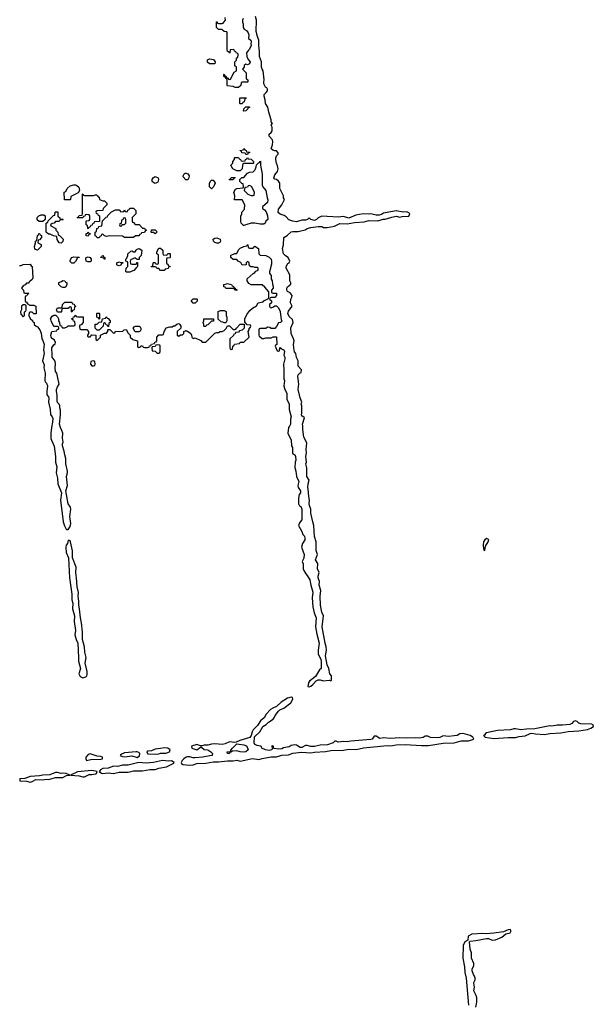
# Model space of a CAD drawing. Header units: inches. Extents: x 2769379 to 2883802, y 684208 to 828654.
# Tile 239 of 256: x 2848713 to 2855049, y 767960 to 778836. Entities that reach past the tile are written whole.
import ezdxf

# ---------------------------------------------------------------- set-up
doc = ezdxf.new("R2010")
doc.units = ezdxf.units.IN
doc.header["$MEASUREMENT"] = 0
for name, color, linetype in [('C8747', 7, 'Continuous'), ('C8756', 7, 'Continuous'), ('C8757', 7, 'Continuous')]:
    doc.layers.add(name, color=color, linetype=linetype)

msp = doc.modelspace()

# ---------------------------------------------------------------- linework, layer by layer
at = {"layer": 'C8747', "color": 2, "elevation": 2}
for points in [[(2849270, 776846), (2849207, 776847), (2849206, 776930), (2849222, 776938), (2849238, 776970), (2849270, 777002), (2849310, 777011), (2849330, 777011), (2849345, 777005), (2849365, 776985), (2849374, 776950), (2849358, 776922), (2849278, 776882), (2849274, 776850)], [(2849507, 776893), (2849530, 776894), (2849550, 776902), (2849560, 776900), (2849574, 776890), (2849578, 776878), (2849590, 776874), (2849594, 776850), (2849630, 776834), (2849650, 776834), (2849674, 776810), (2849674, 776790), (2849634, 776750), (2849633, 776727), (2849570, 776726), (2849558, 776722), (2849554, 776710), (2849558, 776698), (2849573, 776693), (2849578, 776678), (2849594, 776670), (2849593, 776607), (2849538, 776602), (2849533, 776587), (2849518, 776582), (2849513, 776567), (2849498, 776562), (2849493, 776547), (2849478, 776542), (2849470, 776526), (2849466, 776530), (2849462, 776562), (2849446, 776570), (2849446, 776610), (2849450, 776614), (2849482, 776618), (2849486, 776630), (2849486, 776670), (2849482, 776682), (2849450, 776686), (2849438, 776682), (2849433, 776667), (2849418, 776662), (2849410, 776646), (2849350, 776646), (2849346, 776650), (2849362, 776658), (2849370, 776674), (2849402, 776678), (2849406, 776690), (2849406, 776910), (2849410, 776914), (2849418, 776898), (2849430, 776894)], [(2848970, 776606), (2848928, 776608), (2848906, 776626), (2848906, 776650), (2848926, 776670), (2848950, 776682), (2848980, 776680), (2848994, 776670), (2848994, 776630)], [(2849170, 776368), (2849148, 776370), (2849128, 776408), (2849122, 776442), (2849088, 776448), (2849050, 776466), (2849030, 776466), (2849006, 776490), (2849006, 776590), (2849022, 776598), (2849027, 776613), (2849087, 776673), (2849102, 776678), (2849106, 776710), (2849110, 776714), (2849130, 776714), (2849134, 776710), (2849134, 776670), (2849138, 776658), (2849153, 776653), (2849158, 776638), (2849190, 776634), (2849194, 776630), (2849190, 776626), (2849158, 776622), (2849150, 776606), (2849110, 776606), (2849093, 776587), (2849070, 776586), (2849054, 776570), (2849058, 776558), (2849114, 776530), (2849114, 776510), (2849134, 776490), (2849138, 776458), (2849153, 776453), (2849193, 776413), (2849190, 776386)], [(2849870, 776646), (2849858, 776642), (2849853, 776627), (2849838, 776622), (2849834, 776586), (2849818, 776582), (2849814, 776570), (2849818, 776558), (2849830, 776554), (2849842, 776558), (2849846, 776574), (2849870, 776574), (2849886, 776590), (2849886, 776630), (2849882, 776642)], [(2848910, 776289), (2848882, 776302), (2848878, 776330), (2848888, 776370), (2848886, 776390), (2848902, 776398), (2848908, 776452), (2848922, 776458), (2848926, 776474), (2848930, 776474), (2848938, 776458), (2848953, 776453), (2848954, 776430), (2848930, 776406), (2848918, 776402), (2848914, 776370), (2848951, 776351), (2848952, 776330)], [(2849470, 776446), (2849446, 776450), (2849447, 776473), (2849462, 776478), (2849470, 776494), (2849478, 776478), (2849494, 776470), (2849478, 776462)], [(2849650, 776186), (2849642, 776202), (2849608, 776208), (2849607, 776213), (2849622, 776218), (2849626, 776230), (2849634, 776230), (2849638, 776218), (2849654, 776210), (2849654, 776190)], [(2849310, 776148), (2849288, 776148), (2849266, 776170), (2849276, 776184), (2849286, 776210), (2849310, 776216), (2849370, 776214), (2849370, 776208), (2849350, 776206), (2849330, 776166)], [(2849470, 776162), (2849449, 776169), (2849442, 776190), (2849449, 776211), (2849470, 776218), (2849492, 776210), (2849502, 776190), (2849502, 776170), (2849490, 776162)], [(2849810, 776118), (2849790, 776126), (2849786, 776130), (2849786, 776150), (2849810, 776162), (2849830, 776154), (2849853, 776153), (2849853, 776147), (2849838, 776142), (2849830, 776126)], [(2849190, 775878), (2849170, 775886), (2849146, 775910), (2849147, 775933), (2849176, 775944), (2849190, 775954), (2849213, 775953), (2849218, 775938), (2849234, 775930), (2849232, 775908), (2849218, 775882), (2849210, 775878)], [(2848770, 775686), (2848750, 775686), (2848734, 775670), (2848734, 775630), (2848722, 775610), (2848724, 775584), (2848750, 775554), (2848766, 775570), (2848766, 775610), (2848782, 775618), (2848786, 775630), (2848786, 775670), (2848782, 775682)], [(2849290, 775606), (2849286, 775610), (2849286, 775650), (2849282, 775662), (2849270, 775666), (2849258, 775662), (2849250, 775646), (2849190, 775646), (2849178, 775642), (2849174, 775610), (2849170, 775606), (2849130, 775606), (2849118, 775630), (2849130, 775654), (2849170, 775654), (2849182, 775658), (2849186, 775690), (2849210, 775714), (2849290, 775714), (2849298, 775698), (2849313, 775693), (2849318, 775678), (2849334, 775670), (2849318, 775662), (2849314, 775630), (2849298, 775622)], [(2849590, 775526), (2849582, 775542), (2849566, 775550), (2849566, 775590), (2849570, 775594), (2849590, 775594), (2849594, 775590), (2849594, 775530)], [(2849687, 775447), (2849682, 775462), (2849667, 775467), (2849662, 775482), (2849650, 775486), (2849638, 775482), (2849634, 775450), (2849590, 775406), (2849570, 775406), (2849547, 775427), (2849547, 775473), (2849570, 775474), (2849590, 775494), (2849622, 775498), (2849627, 775533), (2849662, 775538), (2849667, 775553), (2849673, 775553), (2849678, 775538), (2849690, 775534), (2849714, 775510), (2849714, 775490), (2849698, 775482), (2849693, 775447)], [(2849530, 775066), (2849498, 775062), (2849494, 775030), (2849510, 775014), (2849530, 775014), (2849542, 775018), (2849546, 775030), (2849542, 775062)], [(2849250, 773086), (2849241, 773050), (2849228, 773032), (2849224, 773010), (2849227, 772950), (2849251, 772890), (2849263, 772670), (2849290, 772490), (2849288, 772428), (2849299, 772390), (2849296, 772330), (2849317, 772250), (2849313, 772190), (2849330, 772090), (2849323, 772043), (2849337, 771990), (2849355, 771950), (2849364, 771790), (2849361, 771750), (2849385, 771670), (2849367, 771610), (2849382, 771582), (2849410, 771567), (2849443, 771577), (2849456, 771590), (2849458, 771602), (2849457, 771637), (2849436, 771730), (2849447, 771790), (2849432, 771850), (2849430, 771910), (2849407, 771990), (2849408, 772070), (2849395, 772175), (2849383, 772230), (2849374, 772330), (2849365, 772370), (2849367, 772413), (2849360, 772470), (2849364, 772510), (2849347, 772570), (2849342, 772670), (2849332, 772730), (2849335, 772790), (2849298, 772890), (2849296, 772970), (2849275, 773070), (2849270, 773078)], [(2849490, 770725), (2849470, 770719), (2849444, 770690), (2849443, 770670), (2849452, 770652), (2849497, 770663), (2849610, 770666), (2849626, 770670), (2849628, 770690), (2849610, 770697), (2849570, 770701)], [(2849130, 770521), (2849110, 770519), (2849045, 770495), (2848970, 770492), (2848930, 770483), (2848830, 770477), (2848770, 770454), (2848714, 770450), (2848714, 770430), (2848790, 770425), (2848830, 770414), (2848850, 770421), (2848890, 770443), (2848970, 770439), (2849006, 770446), (2849030, 770445), (2849110, 770465), (2849190, 770466), (2849230, 770486), (2849266, 770490), (2849226, 770510), (2849187, 770513), (2849170, 770508)], [(2849510, 770544), (2849352, 770528), (2849274, 770490), (2849370, 770484), (2849410, 770471), (2849430, 770474), (2849450, 770484), (2849482, 770498), (2849510, 770498), (2849554, 770506), (2849562, 770510), (2849568, 770530)]]:
    msp.add_lwpolyline(points, close=True, dxfattribs=at)
for points in [[(2850000, 776448), (2849993, 776447), (2849970, 776429), (2849869, 776429), (2849850, 776446), (2849710, 776448), (2849670, 776442), (2849648, 776448), (2849630, 776466), (2849618, 776462), (2849614, 776450), (2849598, 776442), (2849590, 776426), (2849570, 776426), (2849562, 776442), (2849546, 776450), (2849546, 776490), (2849562, 776498), (2849566, 776530), (2849582, 776538), (2849587, 776553), (2849622, 776558), (2849627, 776613), (2849667, 776653), (2849682, 776658), (2849687, 776673), (2849728, 776712), (2849770, 776734), (2849810, 776734), (2849830, 776714), (2849862, 776718), (2849870, 776734), (2849878, 776718), (2849890, 776714), (2849902, 776718), (2849907, 776733), (2849922, 776738), (2849930, 776754), (2849970, 776754), (2849994, 776730), (2849994, 776690), (2849954, 776650), (2849954, 776610), (2849958, 776598), (2849970, 776594), (2849990, 776574), (2850000, 776574)], [(2850000, 776096), (2849973, 776067), (2849944, 776056), (2849930, 776046), (2849890, 776046), (2849887, 776053), (2849888, 776092), (2849906, 776110), (2849906, 776150), (2849902, 776162), (2849887, 776167), (2849886, 776190), (2849898, 776202), (2849906, 776230), (2849906, 776250), (2849940, 776280), (2849950, 776282), (2849970, 776272), (2849987, 776273), (2850000, 776289)], [(2848710, 776122), (2848730, 776122), (2848752, 776132), (2848830, 776134), (2848838, 776118), (2848851, 776111), (2848857, 775983), (2848850, 775966), (2848830, 775946), (2848818, 775942), (2848813, 775927), (2848790, 775926), (2848773, 775907), (2848750, 775898), (2848734, 775870), (2848754, 775850), (2848758, 775818), (2848770, 775814), (2848810, 775814), (2848814, 775810), (2848798, 775802), (2848793, 775787), (2848778, 775782), (2848774, 775770), (2848774, 775730), (2848778, 775718), (2848790, 775714), (2848798, 775698), (2848810, 775694), (2848822, 775682), (2848870, 775682), (2848892, 775670), (2848894, 775586), (2848870, 775586), (2848850, 775606), (2848830, 775606), (2848818, 775602), (2848814, 775570), (2848830, 775534), (2848853, 775513), (2848858, 775498), (2848873, 775493), (2848874, 775470), (2848894, 775450), (2848910, 775442), (2848935, 775410), (2848950, 775374), (2848959, 775310), (2848970, 775291), (2848982, 775250), (2848976, 775190), (2848983, 775150), (2848966, 775066), (2848984, 775024), (2848981, 774990), (2848994, 774930), (2848991, 774851), (2848996, 774836), (2849010, 774822), (2849021, 774790), (2849013, 774730), (2849014, 774694), (2849031, 774670), (2849036, 774650), (2849031, 774610), (2849050, 774534), (2849054, 774474), (2849070, 774450), (2849078, 774430), (2849076, 774390), (2849063, 774330), (2849057, 774270), (2849057, 774210), (2849063, 774190), (2849094, 774126), (2849110, 774010), (2849110, 773950), (2849123, 773897), (2849115, 773830), (2849130, 773770), (2849136, 773710), (2849175, 773610), (2849165, 773530), (2849195, 773290), (2849207, 773247), (2849228, 773208), (2849230, 773205), (2849250, 773206), (2849270, 773238), (2849277, 773270), (2849268, 773350), (2849277, 773430), (2849273, 773450), (2849250, 773490), (2849223, 773630), (2849240, 773690), (2849230, 773790), (2849241, 773830), (2849241, 773850), (2849224, 773930), (2849224, 773990), (2849210, 774030), (2849204, 774070), (2849187, 774130), (2849187, 774150), (2849194, 774170), (2849185, 774215), (2849189, 774270), (2849180, 774300), (2849164, 774330), (2849153, 774370), (2849165, 774470), (2849163, 774523), (2849155, 774550), (2849158, 774570), (2849149, 774589), (2849130, 774608), (2849126, 774626), (2849127, 774690), (2849120, 774730), (2849121, 774750), (2849130, 774782), (2849148, 774810), (2849122, 774930), (2849109, 774950), (2849106, 774990), (2849109, 775030), (2849104, 775064), (2849073, 775110), (2849070, 775130), (2849068, 775212), (2849090, 775245), (2849104, 775256), (2849109, 775270), (2849097, 775297), (2849070, 775314), (2849061, 775330), (2849057, 775350), (2849068, 775390), (2849122, 775398), (2849127, 775413), (2849142, 775418), (2849146, 775430), (2849142, 775442), (2849130, 775446), (2849090, 775446), (2849059, 775510), (2849056, 775524), (2849055, 775530), (2849070, 775562), (2849090, 775574), (2849113, 775573), (2849130, 775554), (2849142, 775530), (2849142, 775510), (2849154, 775490), (2849158, 775458), (2849173, 775453), (2849178, 775438), (2849190, 775434), (2849210, 775434), (2849236, 775444), (2849250, 775454), (2849310, 775454), (2849322, 775458), (2849326, 775470), (2849322, 775502), (2849307, 775507), (2849302, 775522), (2849286, 775530), (2849302, 775538), (2849307, 775553), (2849322, 775558), (2849327, 775573), (2849334, 775570), (2849338, 775558), (2849350, 775554), (2849413, 775553), (2849414, 775490), (2849393, 775467), (2849378, 775462), (2849374, 775450), (2849378, 775418), (2849390, 775414), (2849453, 775413), (2849474, 775390), (2849474, 775370), (2849462, 775350), (2849462, 775342), (2849470, 775334), (2849490, 775334), (2849510, 775354), (2849553, 775353), (2849554, 775310), (2849558, 775298), (2849570, 775294), (2849606, 775330), (2849607, 775353), (2849648, 775372), (2849670, 775374), (2849686, 775390), (2849686, 775410), (2849690, 775414), (2849710, 775414), (2849750, 775374), (2849762, 775378), (2849770, 775394), (2849847, 775393), (2849868, 775412), (2849890, 775414), (2849910, 775374), (2849934, 775350), (2849934, 775330), (2849964, 775304), (2850000, 775294)], [(2850000, 776196), (2849990, 776206), (2849938, 776182), (2849934, 776170), (2849938, 776138), (2849950, 776134), (2849990, 776134), (2850000, 776137)], [(2850000, 775388), (2849989, 775389), (2849968, 775430), (2849976, 775444), (2849990, 775452), (2850000, 775452)], [(2850000, 770748), (2849870, 770737), (2849830, 770718), (2849822, 770710), (2849850, 770698), (2849875, 770695), (2849950, 770704), (2850000, 770689)], [(2850000, 770623), (2849910, 770602), (2849850, 770601), (2849792, 770588), (2849750, 770590), (2849690, 770569), (2849630, 770563), (2849605, 770550), (2849592, 770530), (2849615, 770515), (2849631, 770511), (2849690, 770517), (2849750, 770508), (2849810, 770524), (2849910, 770524), (2849970, 770539), (2850000, 770539)]]:
    msp.add_lwpolyline(points, dxfattribs=at)
at = {"layer": 'C8756', "color": 2, "elevation": 2}
msp.add_lwpolyline([(2853751, 767930), (2853763, 767983), (2853762, 768030), (2853756, 768056), (2853728, 768110), (2853737, 768150), (2853728, 768192), (2853732, 768210), (2853744, 768230), (2853745, 768250), (2853738, 768270), (2853724, 768290), (2853710, 768330), (2853712, 768350), (2853730, 768390), (2853730, 768410), (2853705, 768470), (2853702, 768530), (2853688, 768570), (2853681, 768650), (2853690, 768659), (2853750, 768665), (2853870, 768688), (2853890, 768686), (2853930, 768668), (2853970, 768674), (2854039, 768701), (2854083, 768737), (2854129, 768750), (2854142, 768770), (2854130, 768788), (2854110, 768784), (2854058, 768762), (2853950, 768744), (2853870, 768740), (2853830, 768743), (2853706, 768734), (2853667, 768713), (2853661, 768670), (2853630, 768649), (2853612, 768610), (2853608, 768470), (2853625, 768375), (2853630, 768310), (2853643, 768250), (2853670, 767950)], dxfattribs=at)
at = {"layer": 'C8757', "color": 2, "elevation": 2}
for points in [[(2850000, 775294), (2850014, 775290), (2850014, 775230), (2850018, 775218), (2850030, 775214), (2850042, 775218), (2850050, 775234), (2850070, 775234), (2850078, 775218), (2850090, 775214), (2850130, 775214), (2850142, 775218), (2850147, 775233), (2850162, 775238), (2850167, 775253), (2850202, 775258), (2850207, 775273), (2850222, 775278), (2850226, 775290), (2850226, 775330), (2850250, 775354), (2850290, 775354), (2850302, 775358), (2850308, 775390), (2850329, 775431), (2850370, 775442), (2850396, 775444), (2850413, 775453), (2850427, 775453), (2850450, 775474), (2850470, 775482), (2850482, 775470), (2850492, 775450), (2850494, 775430), (2850454, 775390), (2850454, 775350), (2850470, 775342), (2850490, 775354), (2850510, 775354), (2850526, 775370), (2850527, 775393), (2850550, 775402), (2850590, 775382), (2850602, 775370), (2850612, 775350), (2850614, 775330), (2850630, 775314), (2850650, 775322), (2850713, 775293), (2850730, 775274), (2850770, 775274), (2850868, 775372), (2850890, 775382), (2850910, 775382), (2850928, 775392), (2850950, 775392), (2850970, 775402), (2850995, 775425), (2851010, 775454), (2851030, 775454), (2851070, 775414), (2851090, 775414), (2851102, 775418), (2851106, 775430), (2851147, 775473), (2851194, 775474), (2851193, 775427), (2851170, 775406), (2851142, 775398), (2851130, 775386), (2851098, 775382), (2851093, 775367), (2851078, 775362), (2851073, 775347), (2851034, 775310), (2851034, 775210), (2851038, 775198), (2851050, 775194), (2851062, 775198), (2851066, 775230), (2851082, 775238), (2851087, 775253), (2851142, 775258), (2851150, 775274), (2851190, 775274), (2851246, 775330), (2851238, 775390), (2851246, 775410), (2851246, 775430), (2851262, 775438), (2851266, 775450), (2851262, 775462), (2851227, 775467), (2851206, 775486), (2851200, 775500), (2851198, 775530), (2851220, 775580), (2851256, 775624), (2851286, 775650), (2851330, 775674), (2851346, 775710), (2851402, 775718), (2851408, 775732), (2851462, 775758), (2851466, 775770), (2851466, 775830), (2851420, 775880), (2851390, 775906), (2851268, 775908), (2851243, 775923), (2851226, 775950), (2851227, 775973), (2851290, 776034), (2851310, 776042), (2851322, 776058), (2851346, 776070), (2851346, 776090), (2851338, 776098), (2851310, 776098), (2851290, 776106), (2851267, 776107), (2851247, 776127), (2851246, 776150), (2851230, 776166), (2851214, 776150), (2851213, 776127), (2851170, 776126), (2851154, 776154), (2851126, 776170), (2851110, 776186), (2851070, 776186), (2851046, 776210), (2851046, 776230), (2851050, 776234), (2851090, 776252), (2851110, 776254), (2851130, 776294), (2851150, 776314), (2851190, 776332), (2851222, 776338), (2851230, 776354), (2851234, 776350), (2851238, 776318), (2851250, 776314), (2851290, 776314), (2851310, 776334), (2851352, 776310), (2851354, 776250), (2851370, 776234), (2851430, 776232), (2851470, 776212), (2851491, 776190), (2851496, 776170), (2851495, 776135), (2851472, 776050), (2851473, 776033), (2851491, 776010), (2851492, 775970), (2851502, 775950), (2851504, 775916), (2851511, 775889), (2851511, 775869), (2851494, 775850), (2851494, 775830), (2851498, 775818), (2851510, 775814), (2851550, 775814), (2851551, 775791), (2851530, 775766), (2851490, 775766), (2851478, 775762), (2851474, 775750), (2851494, 775730), (2851494, 775710), (2851474, 775690), (2851474, 775670), (2851478, 775658), (2851490, 775654), (2851516, 775664), (2851530, 775674), (2851550, 775674), (2851570, 775654), (2851590, 775614), (2851602, 775522), (2851611, 775510), (2851594, 775490), (2851570, 775486), (2851550, 775446), (2851530, 775426), (2851490, 775426), (2851476, 775436), (2851450, 775438), (2851430, 775426), (2851370, 775426), (2851358, 775422), (2851354, 775410), (2851354, 775350), (2851358, 775338), (2851370, 775334), (2851390, 775314), (2851410, 775314), (2851430, 775322), (2851490, 775322), (2851513, 775333), (2851550, 775332), (2851554, 775250), (2851538, 775242), (2851534, 775230), (2851544, 775204), (2851558, 775178), (2851570, 775174), (2851582, 775178), (2851586, 775210), (2851590, 775214), (2851602, 775202), (2851630, 775191), (2851638, 775170), (2851632, 775130), (2851642, 775110), (2851642, 775090), (2851625, 775030), (2851625, 775010), (2851631, 774989), (2851632, 774870), (2851638, 774850), (2851631, 774790), (2851642, 774750), (2851662, 774710), (2851665, 774645), (2851691, 774590), (2851691, 774530), (2851711, 774450), (2851705, 774425), (2851705, 774370), (2851694, 774346), (2851682, 774330), (2851674, 774270), (2851712, 774190), (2851716, 774130), (2851726, 774110), (2851726, 774050), (2851730, 774042), (2851751, 774030), (2851761, 774010), (2851763, 773970), (2851756, 773950), (2851751, 773890), (2851763, 773850), (2851771, 773791), (2851795, 773735), (2851784, 773690), (2851787, 773670), (2851814, 773630), (2851814, 773610), (2851801, 773590), (2851791, 773551), (2851792, 773490), (2851805, 773465), (2851817, 773457), (2851831, 773431), (2851831, 773310), (2851802, 773278), (2851791, 773250), (2851830, 773182), (2851841, 773150), (2851857, 773130), (2851863, 773110), (2851863, 773090), (2851838, 773050), (2851825, 773010), (2851856, 772930), (2851851, 772889), (2851834, 772850), (2851844, 772824), (2851845, 772770), (2851851, 772751), (2851874, 772714), (2851890, 772698), (2851917, 772650), (2851928, 772588), (2851950, 772514), (2851945, 772450), (2851951, 772350), (2851965, 772285), (2851986, 772230), (2851982, 772130), (2851996, 772050), (2852022, 771950), (2852008, 771872), (2852011, 771830), (2852039, 771770), (2852044, 771750), (2852042, 771670), (2852024, 771656), (2851979, 771581), (2851915, 771530), (2851904, 771510), (2851894, 771470), (2851910, 771466), (2851930, 771475), (2851950, 771491), (2851986, 771534), (2852010, 771545), (2852030, 771545), (2852070, 771533), (2852130, 771541), (2852150, 771534), (2852158, 771542), (2852158, 771590), (2852138, 771610), (2852129, 771670), (2852108, 771710), (2852092, 771810), (2852101, 771870), (2852099, 771910), (2852086, 771950), (2852055, 772130), (2852069, 772250), (2852049, 772290), (2852035, 772370), (2852030, 772470), (2852039, 772530), (2852022, 772590), (2852024, 772630), (2852010, 772670), (2852010, 772690), (2852019, 772730), (2852003, 772770), (2852005, 772830), (2851981, 772870), (2852002, 772930), (2851989, 772971), (2851989, 773070), (2851970, 773126), (2851963, 773250), (2851949, 773290), (2851930, 773386), (2851929, 773430), (2851913, 773470), (2851909, 773490), (2851913, 773530), (2851905, 773570), (2851901, 773650), (2851895, 773670), (2851898, 773710), (2851909, 773750), (2851883, 773790), (2851886, 773886), (2851874, 773930), (2851879, 773950), (2851873, 774010), (2851881, 774050), (2851877, 774090), (2851883, 774163), (2851850, 774226), (2851839, 774310), (2851841, 774350), (2851837, 774370), (2851858, 774438), (2851838, 774458), (2851830, 774458), (2851824, 774470), (2851829, 774491), (2851829, 774569), (2851822, 774590), (2851828, 774610), (2851810, 774658), (2851790, 774750), (2851797, 774810), (2851786, 774894), (2851790, 774914), (2851810, 774934), (2851822, 774938), (2851826, 774970), (2851788, 775010), (2851788, 775068), (2851770, 775106), (2851762, 775150), (2851750, 775168), (2851741, 775210), (2851739, 775250), (2851744, 775290), (2851739, 775310), (2851710, 775370), (2851707, 775433), (2851735, 775490), (2851725, 775525), (2851690, 775559), (2851676, 775590), (2851682, 775618), (2851722, 775670), (2851703, 775710), (2851709, 775750), (2851719, 775770), (2851722, 775790), (2851700, 775820), (2851670, 775835), (2851663, 775850), (2851663, 775870), (2851670, 775885), (2851707, 775913), (2851708, 775930), (2851698, 775950), (2851696, 776016), (2851658, 776090), (2851658, 776110), (2851676, 776144), (2851688, 776152), (2851698, 776170), (2851678, 776210), (2851648, 776228), (2851627, 776250), (2851617, 776310), (2851625, 776350), (2851629, 776430), (2851668, 776452), (2851710, 776491), (2851730, 776498), (2851790, 776496), (2851818, 776502), (2851865, 776515), (2851889, 776531), (2851930, 776539), (2852011, 776551), (2852050, 776551), (2852070, 776541), (2852110, 776541), (2852190, 776554), (2852250, 776583), (2852330, 776581), (2852410, 776596), (2852516, 776604), (2852570, 776617), (2852670, 776615), (2852729, 776631), (2852750, 776631), (2852825, 776655), (2852870, 776664), (2852910, 776656), (2852938, 776662), (2853010, 776666), (2853024, 776690), (2853010, 776704), (2852990, 776713), (2852950, 776709), (2852870, 776725), (2852730, 776699), (2852710, 776685), (2852683, 776677), (2852650, 776677), (2852590, 776693), (2852570, 776689), (2852507, 776693), (2852425, 776675), (2852350, 776644), (2852290, 776661), (2852230, 776653), (2852050, 776664), (2852010, 776649), (2851990, 776630), (2851970, 776619), (2851928, 776630), (2851910, 776648), (2851892, 776630), (2851870, 776622), (2851830, 776622), (2851770, 776603), (2851729, 776609), (2851685, 776625), (2851657, 776657), (2851634, 776674), (2851590, 776689), (2851567, 776707), (2851570, 776742), (2851608, 776790), (2851638, 776850), (2851628, 776870), (2851628, 776890), (2851588, 776970), (2851588, 777030), (2851573, 777053), (2851549, 777069), (2851530, 777074), (2851519, 777090), (2851530, 777121), (2851560, 777160), (2851569, 777190), (2851562, 777222), (2851549, 777251), (2851542, 777290), (2851542, 777310), (2851549, 777331), (2851568, 777350), (2851567, 777367), (2851548, 777388), (2851532, 777388), (2851510, 777395), (2851489, 777410), (2851506, 777454), (2851509, 777490), (2851504, 777510), (2851469, 777550), (2851467, 777570), (2851490, 777590), (2851501, 777610), (2851502, 777650), (2851489, 777671), (2851506, 777690), (2851489, 777709), (2851489, 777730), (2851465, 777815), (2851455, 777870), (2851429, 777910), (2851425, 777950), (2851413, 777990), (2851414, 778010), (2851435, 778030), (2851449, 778050), (2851449, 778070), (2851442, 778082), (2851428, 778090), (2851409, 778129), (2851409, 778150), (2851415, 778170), (2851404, 778270), (2851390, 778289), (2851383, 778310), (2851385, 778370), (2851362, 778430), (2851363, 778483), (2851353, 778550), (2851353, 778610), (2851338, 778650), (2851326, 778706), (2851329, 778830), (2851319, 778870)], [(2851182, 778850), (2851174, 778830), (2851174, 778810), (2851182, 778790), (2851182, 778750), (2851192, 778732), (2851217, 778717), (2851238, 778690), (2851245, 778670), (2851242, 778630), (2851265, 778610), (2851271, 778591), (2851266, 778570), (2851271, 778550), (2851251, 778510), (2851239, 778501), (2851218, 778470), (2851222, 778430), (2851237, 778397), (2851258, 778370), (2851252, 778350), (2851230, 778338), (2851210, 778346), (2851194, 778330), (2851194, 778310), (2851174, 778290), (2851214, 778250), (2851214, 778190), (2851218, 778178), (2851232, 778172), (2851234, 778150), (2851230, 778146), (2851170, 778146), (2851158, 778142), (2851154, 778110), (2851130, 778086), (2851093, 778087), (2851070, 778098), (2851010, 778106), (2851006, 778110), (2851006, 778170), (2851002, 778182), (2850990, 778186), (2850982, 778202), (2850970, 778206), (2850967, 778213), (2850966, 778230), (2850970, 778234), (2850978, 778218), (2850994, 778210), (2850998, 778198), (2851014, 778190), (2851018, 778178), (2851030, 778174), (2851042, 778178), (2851082, 778258), (2851106, 778270), (2851106, 778310), (2851088, 778328), (2851088, 778370), (2851106, 778390), (2851107, 778413), (2851122, 778418), (2851126, 778450), (2851122, 778462), (2851107, 778467), (2851102, 778482), (2851087, 778487), (2851082, 778502), (2851070, 778506), (2851038, 778502), (2851034, 778470), (2851030, 778466), (2851022, 778482), (2851010, 778486), (2851006, 778510), (2851006, 778690), (2851002, 778702), (2850970, 778706), (2850947, 778727), (2850908, 778728), (2850886, 778750), (2850887, 778813), (2850893, 778813), (2850898, 778798), (2850910, 778794), (2850950, 778794), (2850962, 778798), (2850966, 778810), (2850986, 778830), (2850982, 778862)], [(2850000, 776574), (2850033, 776573), (2850070, 776534), (2850093, 776533), (2850098, 776518), (2850114, 776510), (2850098, 776502), (2850090, 776486), (2850058, 776482), (2850050, 776466), (2850038, 776462), (2850034, 776450), (2850000, 776448)], [(2850000, 776289), (2850010, 776302), (2850032, 776310), (2850062, 776290), (2850054, 776230), (2850034, 776210), (2850033, 776187), (2850010, 776186), (2850000, 776196)], [(2850000, 776137), (2850002, 776138), (2850007, 776153), (2850013, 776153), (2850014, 776110), (2850000, 776096)], [(2850000, 775452), (2850030, 775452), (2850044, 775444), (2850052, 775430), (2850052, 775410), (2850044, 775396), (2850030, 775388), (2850000, 775388)], [(2850000, 770689), (2850010, 770686), (2850036, 770704), (2850041, 770730), (2850030, 770741), (2850010, 770749), (2850000, 770748)], [(2850000, 770539), (2850070, 770540), (2850150, 770552), (2850210, 770552), (2850250, 770568), (2850336, 770584), (2850415, 770625), (2850418, 770630), (2850390, 770648), (2850355, 770645), (2850290, 770653), (2850190, 770630), (2850110, 770624), (2850030, 770630), (2850000, 770623)]]:
    msp.add_lwpolyline(points, dxfattribs=at)
for points in [[(2850870, 778348), (2850808, 778348), (2850788, 778368), (2850788, 778392), (2850810, 778402), (2850855, 778395), (2850872, 778372)], [(2851150, 777906), (2851146, 777910), (2851146, 777970), (2851150, 777974), (2851213, 777973), (2851210, 777966), (2851198, 777962), (2851192, 777928), (2851178, 777922), (2851170, 777906)], [(2851190, 777826), (2851186, 777830), (2851187, 777853), (2851210, 777874), (2851253, 777873), (2851250, 777866), (2851238, 777862), (2851234, 777850), (2851210, 777828)], [(2851110, 777166), (2851069, 777189), (2851046, 777230), (2851066, 777250), (2851066, 777270), (2851086, 777290), (2851086, 777310), (2851090, 777314), (2851130, 777314), (2851138, 777298), (2851153, 777293), (2851158, 777278), (2851170, 777274), (2851202, 777278), (2851207, 777293), (2851222, 777298), (2851230, 777314), (2851238, 777298), (2851270, 777294), (2851294, 777270), (2851294, 777250), (2851290, 777246), (2851190, 777246), (2851178, 777242), (2851173, 777227), (2851172, 777188), (2851150, 777166)], [(2851210, 777346), (2851202, 777362), (2851167, 777367), (2851162, 777382), (2851150, 777386), (2851148, 777392), (2851182, 777398), (2851190, 777414), (2851198, 777398), (2851214, 777390), (2851218, 777378), (2851250, 777374), (2851254, 777370), (2851238, 777362), (2851230, 777346)], [(2851370, 776577), (2851310, 776589), (2851270, 776589), (2851210, 776569), (2851190, 776562), (2851184, 776564), (2851158, 776590), (2851155, 776610), (2851156, 776664), (2851166, 776690), (2851166, 776710), (2851196, 776744), (2851198, 776790), (2851170, 776846), (2851087, 776847), (2851088, 776890), (2851078, 776930), (2851096, 776964), (2851110, 776972), (2851182, 776978), (2851186, 776990), (2851182, 777022), (2851167, 777027), (2851146, 777050), (2851146, 777070), (2851168, 777092), (2851190, 777094), (2851230, 777142), (2851250, 777152), (2851290, 777154), (2851310, 777174), (2851318, 777190), (2851326, 777210), (2851327, 777233), (2851347, 777253), (2851362, 777258), (2851366, 777270), (2851374, 777274), (2851371, 777230), (2851391, 777130), (2851391, 777010), (2851398, 776990), (2851433, 776950), (2851446, 776870), (2851454, 776846), (2851450, 776818), (2851394, 776770), (2851394, 776750), (2851417, 776737), (2851434, 776714), (2851451, 776669), (2851454, 776630), (2851432, 776610), (2851425, 776590), (2851410, 776579)], [(2850210, 777028), (2850195, 777035), (2850178, 777050), (2850175, 777070), (2850188, 777090), (2850210, 777105), (2850242, 777090), (2850246, 777070), (2850237, 777043)], [(2850570, 777066), (2850547, 777067), (2850520, 777100), (2850518, 777110), (2850530, 777134), (2850540, 777140), (2850550, 777142), (2850570, 777132), (2850585, 777110), (2850582, 777090)], [(2851030, 777066), (2851026, 777070), (2851042, 777078), (2851050, 777094), (2851090, 777094), (2851094, 777090), (2851078, 777082), (2851070, 777066)], [(2850830, 776966), (2850808, 776988), (2850808, 777030), (2850823, 777057), (2850830, 777062), (2850850, 777062), (2850862, 777050), (2850871, 777029), (2850854, 776990)], [(2851250, 777006), (2851238, 777002), (2851230, 776986), (2851198, 776982), (2851194, 776950), (2851234, 776910), (2851270, 776894), (2851290, 776894), (2851302, 776898), (2851306, 776930), (2851275, 776995)], [(2850210, 776469), (2850190, 776486), (2850170, 776486), (2850166, 776490), (2850167, 776513), (2850210, 776514), (2850233, 776493)], [(2850890, 776368), (2850870, 776375), (2850855, 776390), (2850849, 776410), (2850870, 776424), (2850890, 776425), (2850926, 776410), (2850932, 776388), (2850924, 776376), (2850910, 776368)], [(2850330, 776234), (2850342, 776238), (2850350, 776254), (2850370, 776254), (2850374, 776250), (2850374, 776210), (2850370, 776206), (2850338, 776202), (2850334, 776190), (2850334, 776150), (2850338, 776138), (2850350, 776134), (2850358, 776118), (2850374, 776110), (2850358, 776102), (2850352, 776088), (2850318, 776082), (2850310, 776066), (2850270, 776066), (2850250, 776086), (2850227, 776087), (2850222, 776102), (2850210, 776106), (2850170, 776106), (2850166, 776110), (2850182, 776118), (2850186, 776150), (2850190, 776154), (2850210, 776154), (2850218, 776138), (2850230, 776134), (2850242, 776138), (2850246, 776150), (2850246, 776230), (2850242, 776242), (2850228, 776248), (2850226, 776270), (2850250, 776314), (2850270, 776314), (2850294, 776290), (2850293, 776253), (2850298, 776238)], [(2851110, 775846), (2851089, 775849), (2851082, 775862), (2851067, 775867), (2850990, 775866), (2850982, 775882), (2850967, 775887), (2850966, 775910), (2850987, 775913), (2851010, 775922), (2851033, 775913), (2851052, 775912), (2851058, 775898), (2851074, 775890), (2851078, 775878), (2851094, 775870), (2851098, 775858), (2851110, 775854)], [(2850630, 775706), (2850610, 775726), (2850610, 775734), (2850630, 775752), (2850670, 775754), (2850674, 775750), (2850672, 775728), (2850650, 775706)], [(2850970, 775486), (2850956, 775496), (2850940, 775500), (2850907, 775527), (2850907, 775613), (2850930, 775622), (2850970, 775622), (2850992, 775612), (2850992, 775570), (2851002, 775550), (2851002, 775510), (2850990, 775486)], [(2850750, 775446), (2850746, 775450), (2850746, 775470), (2850738, 775490), (2850746, 775510), (2850747, 775533), (2850853, 775533), (2850853, 775507), (2850830, 775506), (2850790, 775466), (2850778, 775462), (2850770, 775446)], [(2850230, 775246), (2850218, 775242), (2850210, 775226), (2850178, 775222), (2850174, 775210), (2850178, 775178), (2850210, 775174), (2850230, 775154), (2850250, 775154), (2850262, 775158), (2850266, 775170), (2850266, 775230), (2850262, 775242)], [(2853870, 773104), (2853851, 773090), (2853836, 773070), (2853832, 773032), (2853834, 772990), (2853838, 772978), (2853850, 772974), (2853858, 773022), (2853889, 773070), (2853893, 773090), (2853890, 773095)], [(2851710, 771353), (2851670, 771343), (2851601, 771299), (2851551, 771249), (2851508, 771232), (2851485, 771215), (2851436, 771164), (2851415, 771125), (2851371, 771090), (2851339, 771041), (2851291, 770990), (2851279, 770970), (2851271, 770929), (2851254, 770906), (2851145, 770875), (2851103, 770857), (2851090, 770853), (2851030, 770861), (2850982, 770838), (2850950, 770829), (2850870, 770838), (2850830, 770833), (2850790, 770821), (2850750, 770821), (2850730, 770815), (2850710, 770815), (2850670, 770829), (2850612, 770810), (2850614, 770790), (2850670, 770771), (2850710, 770802), (2850720, 770800), (2850750, 770776), (2850790, 770771), (2850825, 770750), (2850842, 770730), (2850838, 770710), (2850832, 770708), (2850734, 770690), (2850650, 770681), (2850630, 770682), (2850590, 770694), (2850566, 770694), (2850550, 770689), (2850527, 770673), (2850507, 770653), (2850498, 770630), (2850501, 770621), (2850514, 770610), (2850590, 770601), (2850630, 770606), (2850670, 770619), (2850770, 770625), (2850850, 770639), (2850910, 770639), (2851008, 770648), (2851070, 770648), (2851110, 770656), (2851150, 770647), (2851286, 770674), (2851355, 770665), (2851390, 770676), (2851490, 770694), (2851550, 770692), (2851610, 770713), (2851683, 770717), (2851730, 770734), (2851824, 770744), (2851930, 770738), (2851970, 770745), (2852090, 770752), (2852150, 770762), (2852290, 770767), (2852350, 770777), (2852430, 770776), (2852510, 770794), (2852770, 770818), (2852810, 770816), (2852870, 770826), (2852970, 770829), (2853150, 770818), (2853230, 770820), (2853390, 770845), (2853511, 770849), (2853590, 770869), (2853670, 770870), (2853728, 770890), (2853719, 770910), (2853689, 770930), (2853610, 770950), (2853574, 770946), (2853545, 770930), (2853510, 770924), (2853450, 770920), (2853390, 770925), (2853354, 770906), (2853330, 770903), (2853250, 770908), (2853221, 770921), (2853190, 770923), (2853170, 770908), (2853130, 770899), (2853085, 770905), (2852990, 770898), (2852910, 770904), (2852810, 770896), (2852730, 770902), (2852690, 770897), (2852650, 770921), (2852630, 770921), (2852606, 770890), (2852590, 770884), (2852370, 770868), (2852330, 770858), (2852290, 770863), (2852230, 770856), (2852210, 770865), (2852195, 770865), (2852176, 770850), (2852113, 770827), (2852030, 770823), (2851970, 770807), (2851930, 770808), (2851890, 770819), (2851870, 770819), (2851830, 770796), (2851810, 770798), (2851770, 770821), (2851750, 770825), (2851710, 770817), (2851690, 770804), (2851627, 770793), (2851610, 770783), (2851570, 770779), (2851525, 770785), (2851518, 770790), (2851515, 770810), (2851505, 770815), (2851494, 770810), (2851502, 770802), (2851505, 770790), (2851498, 770770), (2851470, 770763), (2851428, 770770), (2851389, 770789), (2851383, 770803), (2851373, 770813), (2851337, 770817), (2851310, 770829), (2851301, 770850), (2851305, 770915), (2851364, 770970), (2851399, 771030), (2851435, 771050), (2851462, 771078), (2851513, 771110), (2851527, 771130), (2851533, 771150), (2851570, 771199), (2851587, 771213), (2851630, 771231), (2851706, 771290), (2851729, 771330), (2851728, 771348)], [(2854850, 771092), (2854830, 771083), (2854810, 771060), (2854790, 771052), (2854710, 771042), (2854650, 771045), (2854590, 771033), (2854570, 771035), (2854404, 771004), (2854310, 771001), (2854250, 770993), (2854190, 771004), (2854170, 771002), (2854134, 770990), (2853990, 770984), (2853870, 770957), (2853858, 770950), (2853846, 770934), (2853834, 770930), (2853854, 770910), (2853950, 770895), (2854110, 770907), (2854190, 770906), (2854230, 770920), (2854296, 770924), (2854350, 770951), (2854370, 770956), (2854410, 770946), (2854510, 770942), (2854570, 770953), (2854690, 770957), (2854770, 770973), (2854890, 770979), (2854983, 770997), (2855022, 771010), (2855049, 771030), (2855048, 771048), (2855030, 771055), (2854910, 771057), (2854890, 771064), (2854870, 771083)], [(2850310, 770794), (2850270, 770784), (2850210, 770777), (2850170, 770759), (2850130, 770757), (2850118, 770750), (2850125, 770730), (2850130, 770727), (2850210, 770723), (2850250, 770727), (2850270, 770735), (2850326, 770734), (2850350, 770741), (2850369, 770750), (2850375, 770770), (2850349, 770789)], [(2851190, 770746), (2851148, 770748), (2851110, 770759), (2851062, 770758), (2851046, 770746), (2851034, 770746), (2851030, 770729), (2851008, 770730), (2851006, 770750), (2851046, 770754), (2851046, 770766), (2851062, 770790), (2851110, 770838), (2851190, 770827), (2851210, 770819), (2851221, 770810), (2851238, 770770), (2851211, 770750)]]:
    msp.add_lwpolyline(points, close=True, dxfattribs=at)

doc.saveas('drawing.dxf')
